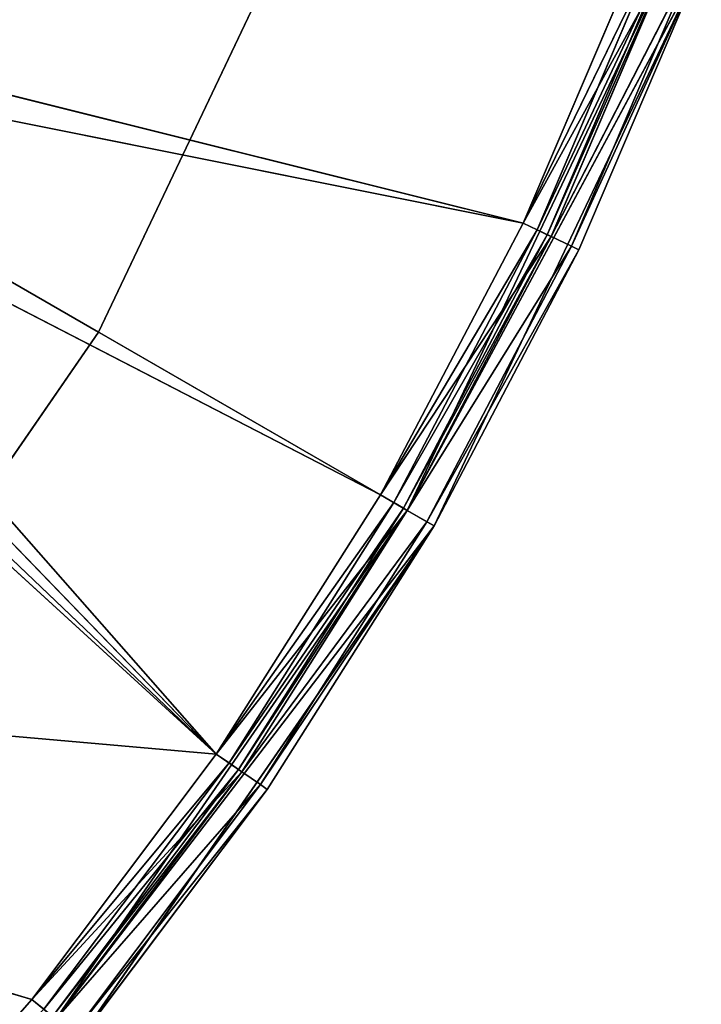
# Model space of a CAD drawing. Extents: x 0.2 to 45.2, y -45.2 to 0.
# Tile 41 of 106: x 30.3 to 32.1, y -29 to -26.4. Entities that reach past the tile are written whole.
import ezdxf

# ---------------------------------------------------------------- set-up
doc = ezdxf.new("R2010")
doc.units = 0
doc.header["$LTSCALE"] = 2.54
doc.layers.get('0').update_dxf_attribs({"color": 13, "linetype": 'CONTINUOUS'})

# ---------------------------------------------------------------- blocks, each defined once
blk = doc.blocks.new('CIRCOLO-LED-10813-10863_ST')
at = {"color": 0}
for p, q in [((27.0796, 101.0002, 27.9829), (30.8432, 101.0002, 28.3148)), ((30.3671, 101.0002, 28.9483), (27.0796, 101.0002, 27.9829)), ((30.3671, 101.0002, 28.9483), (27.0796, 101.0002, 27.9829)), ((27.0796, 101.0002, 27.9829), (30.8432, 101.0002, 28.3148)), ((29.0142, 101.0002, 26.5695), (30.8432, 101.0002, 28.3148)), ((29.0142, 101.0002, 26.5695), (30.8432, 101.0002, 28.3148)), ((29.1267, 101.0002, 26.5394), (30.8432, 101.0002, 28.3148)), ((29.1267, 101.0002, 26.5394), (30.8432, 101.0002, 28.3148)), ((30.8432, 101.0002, 28.3148), (29.209, 101.0002, 26.457)), ((31.2667, 101.0002, 27.645), (29.209, 101.0002, 26.457)), ((30.8432, 101.0002, 28.3148), (29.209, 101.0002, 26.457)), ((31.2667, 101.0002, 27.645), (29.209, 101.0002, 26.457)), ((31.635, 101.0002, 26.9433), (29.209, 101.0002, 26.457)), ((31.635, 101.0002, 26.9433), (29.209, 101.0002, 26.457)), ((31.635, 101.0002, 26.9433), (29.2392, 101.0002, 26.3445)), ((31.635, 101.0002, 26.9433), (29.2392, 101.0002, 26.3445)), ((29.8417, 101.0002, 29.5414), (30.3671, 101.0002, 28.9483)), ((29.8417, 101.0002, 29.5414), (30.3671, 101.0002, 28.9483)), ((30.3671, 101.0002, 28.9483), (30.8432, 101.0002, 28.3148)), ((30.3671, 101.0002, 28.9483), (30.8432, 101.0002, 28.3148)), ((30.3671, 101.0002, 28.9483), (30.909, 100.9788, 28.3602)), ((30.3671, 101.0002, 28.9483), (30.909, 100.9788, 28.3602)), ((30.3671, 101.0002, 28.9483), (30.4291, 100.9788, 28.9989)), ((30.3671, 101.0002, 28.9483), (30.4291, 100.9788, 28.9989)), ((30.8432, 101.0002, 28.3148), (31.2667, 101.0002, 27.645)), ((30.8432, 101.0002, 28.3148), (31.2667, 101.0002, 27.645)), ((30.8432, 101.0002, 28.3148), (31.336, 100.9788, 27.685)), ((30.8432, 101.0002, 28.3148), (31.336, 100.9788, 27.685)), ((30.8432, 101.0002, 28.3148), (30.909, 100.9788, 28.3602)), ((30.8432, 101.0002, 28.3148), (30.909, 100.9788, 28.3602)), ((31.2667, 101.0002, 27.645), (31.635, 101.0002, 26.9433)), ((31.2667, 101.0002, 27.645), (31.635, 101.0002, 26.9433)), ((31.2667, 101.0002, 27.645), (31.7073, 100.9788, 26.9776)), ((31.2667, 101.0002, 27.645), (31.7073, 100.9788, 26.9776)), ((31.2667, 101.0002, 27.645), (31.336, 100.9788, 27.685)), ((31.2667, 101.0002, 27.645), (31.336, 100.9788, 27.685)), ((31.635, 101.0002, 26.9433), (31.9456, 101.0002, 26.2143)), ((31.635, 101.0002, 26.9433), (31.9456, 101.0002, 26.2143)), ((31.635, 101.0002, 26.9433), (32.0204, 100.9788, 26.2427)), ((31.635, 101.0002, 26.9433), (32.0204, 100.9788, 26.2427)), ((31.635, 101.0002, 26.9433), (31.7073, 100.9788, 26.9776)), ((31.635, 101.0002, 26.9433), (31.7073, 100.9788, 26.9776)), ((30.909, 100.9788, 28.3602), (30.4291, 100.9788, 28.9989)), ((30.4291, 100.9788, 28.9989), (30.9572, 100.9202, 28.3935)), ((30.4291, 100.9788, 28.9989), (30.9572, 100.9202, 28.3935)), ((30.909, 100.9788, 28.3602), (30.4291, 100.9788, 28.9989)), ((31.336, 100.9788, 27.685), (30.909, 100.9788, 28.3602)), ((30.909, 100.9788, 28.3602), (31.3867, 100.9202, 27.7143)), ((30.909, 100.9788, 28.3602), (31.3867, 100.9202, 27.7143)), ((30.909, 100.9788, 28.3602), (30.9572, 100.9202, 28.3935)), ((30.909, 100.9788, 28.3602), (30.9572, 100.9202, 28.3935)), ((31.336, 100.9788, 27.685), (30.909, 100.9788, 28.3602)), ((31.7073, 100.9788, 26.9776), (31.336, 100.9788, 27.685)), ((31.336, 100.9788, 27.685), (31.7602, 100.9202, 27.0027)), ((31.336, 100.9788, 27.685), (31.7602, 100.9202, 27.0027)), ((31.336, 100.9788, 27.685), (31.3867, 100.9202, 27.7143)), ((31.336, 100.9788, 27.685), (31.3867, 100.9202, 27.7143)), ((31.7073, 100.9788, 26.9776), (31.336, 100.9788, 27.685)), ((32.0204, 100.9788, 26.2427), (31.7073, 100.9788, 26.9776)), ((31.7073, 100.9788, 26.9776), (32.0751, 100.9202, 26.2634)), ((31.7073, 100.9788, 26.9776), (32.0751, 100.9202, 26.2634)), ((31.7073, 100.9788, 26.9776), (31.7602, 100.9202, 27.0027)), ((31.7073, 100.9788, 26.9776), (31.7602, 100.9202, 27.0027)), ((32.0204, 100.9788, 26.2427), (31.7073, 100.9788, 26.9776)), ((30.3671, 100.9202, 28.9483), (27.0796, 100.9202, 27.9829)), ((27.0796, 100.9202, 27.9829), (30.8432, 100.9202, 28.3148)), ((30.3671, 100.9202, 28.9483), (27.0796, 100.9202, 27.9829)), ((27.0796, 100.9202, 27.9829), (30.8432, 100.9202, 28.3148)), ((28.9017, 100.9202, 26.5394), (30.8432, 100.9202, 28.3148)), ((28.9017, 100.9202, 26.5394), (30.8432, 100.9202, 28.3148)), ((29.0142, 100.9202, 26.5695), (30.8432, 100.9202, 28.3148)), ((29.0142, 100.9202, 26.5695), (30.8432, 100.9202, 28.3148)), ((29.1267, 100.9202, 26.5394), (30.8432, 100.9202, 28.3148)), ((29.1267, 100.9202, 26.5394), (30.8432, 100.9202, 28.3148)), ((29.1267, 100.9202, 26.5394), (31.2667, 100.9202, 27.645)), ((29.1267, 100.9202, 26.5394), (31.2667, 100.9202, 27.645)), ((29.209, 100.9202, 26.457), (31.2667, 100.9202, 27.645)), ((29.209, 100.9202, 26.457), (31.2667, 100.9202, 27.645)), ((29.209, 100.9202, 26.457), (31.635, 100.9202, 26.9433)), ((29.209, 100.9202, 26.457), (31.635, 100.9202, 26.9433)), ((29.2392, 100.9202, 26.3445), (31.635, 100.9202, 26.9433)), ((29.2392, 100.9202, 26.3445), (31.635, 100.9202, 26.9433)), ((30.3671, 100.9202, 28.9483), (29.8417, 100.9202, 29.5414)), ((30.3671, 100.9202, 28.9483), (29.8417, 100.9202, 29.5414)), ((30.8432, 100.9202, 28.3148), (30.3671, 100.9202, 28.9483)), ((30.8761, 100.9095, 28.3375), (30.3671, 100.9202, 28.9483)), ((30.8432, 100.9202, 28.3148), (30.3671, 100.9202, 28.9483)), ((30.8761, 100.9095, 28.3375), (30.3671, 100.9202, 28.9483)), ((30.3981, 100.9095, 28.9736), (30.3671, 100.9202, 28.9483)), ((30.3981, 100.9095, 28.9736), (30.3671, 100.9202, 28.9483)), ((30.9002, 100.8802, 28.3541), (30.3981, 100.9095, 28.9736)), ((30.3981, 100.9095, 28.9736), (30.8761, 100.9095, 28.3375)), ((30.9002, 100.8802, 28.3541), (30.3981, 100.9095, 28.9736)), ((30.3981, 100.9095, 28.9736), (30.8761, 100.9095, 28.3375)), ((30.9572, 100.9202, 28.3935), (30.4745, 100.9202, 29.0359)), ((30.4745, 100.9202, 29.0359), (30.9749, 100.8402, 28.4056)), ((30.4745, 100.9202, 29.0359), (30.9749, 100.8402, 28.4056)), ((30.9572, 100.9202, 28.3935), (30.4745, 100.9202, 29.0359)), ((31.2667, 100.9202, 27.645), (30.8432, 100.9202, 28.3148)), ((31.3014, 100.9095, 27.665), (30.8432, 100.9202, 28.3148)), ((31.2667, 100.9202, 27.645), (30.8432, 100.9202, 28.3148)), ((31.3014, 100.9095, 27.665), (30.8432, 100.9202, 28.3148)), ((30.8761, 100.9095, 28.3375), (30.8432, 100.9202, 28.3148)), ((30.8761, 100.9095, 28.3375), (30.8432, 100.9202, 28.3148)), ((31.3267, 100.8802, 27.6796), (30.8761, 100.9095, 28.3375)), ((30.8761, 100.9095, 28.3375), (31.3014, 100.9095, 27.665)), ((31.3267, 100.8802, 27.6796), (30.8761, 100.9095, 28.3375)), ((30.9002, 100.8802, 28.3541), (30.8761, 100.9095, 28.3375)), ((30.9002, 100.8802, 28.3541), (30.8761, 100.9095, 28.3375)), ((30.8761, 100.9095, 28.3375), (31.3014, 100.9095, 27.665)), ((31.3867, 100.9202, 27.7143), (30.9572, 100.9202, 28.3935)), ((30.9572, 100.9202, 28.3935), (31.4053, 100.8402, 27.725)), ((30.9572, 100.9202, 28.3935), (31.4053, 100.8402, 27.725)), ((30.9572, 100.9202, 28.3935), (30.9749, 100.8402, 28.4056)), ((30.9572, 100.9202, 28.3935), (30.9749, 100.8402, 28.4056)), ((31.3867, 100.9202, 27.7143), (30.9572, 100.9202, 28.3935)), ((31.635, 100.9202, 26.9433), (31.2667, 100.9202, 27.645)), ((31.6711, 100.9095, 26.9605), (31.2667, 100.9202, 27.645)), ((31.635, 100.9202, 26.9433), (31.2667, 100.9202, 27.645)), ((31.6711, 100.9095, 26.9605), (31.2667, 100.9202, 27.645)), ((31.3014, 100.9095, 27.665), (31.2667, 100.9202, 27.645)), ((31.3014, 100.9095, 27.665), (31.2667, 100.9202, 27.645)), ((31.6976, 100.8802, 26.973), (31.3014, 100.9095, 27.665)), ((31.3014, 100.9095, 27.665), (31.6711, 100.9095, 26.9605)), ((31.6976, 100.8802, 26.973), (31.3014, 100.9095, 27.665)), ((31.3267, 100.8802, 27.6796), (31.3014, 100.9095, 27.665)), ((31.3267, 100.8802, 27.6796), (31.3014, 100.9095, 27.665)), ((31.3014, 100.9095, 27.665), (31.6711, 100.9095, 26.9605)), ((31.7602, 100.9202, 27.0027), (31.3867, 100.9202, 27.7143)), ((31.3867, 100.9202, 27.7143), (31.7795, 100.8402, 27.0119)), ((31.3867, 100.9202, 27.7143), (31.7795, 100.8402, 27.0119)), ((31.3867, 100.9202, 27.7143), (31.4053, 100.8402, 27.725)), ((31.3867, 100.9202, 27.7143), (31.4053, 100.8402, 27.725)), ((31.7602, 100.9202, 27.0027), (31.3867, 100.9202, 27.7143)), ((31.9456, 100.9202, 26.2143), (31.635, 100.9202, 26.9433)), ((31.983, 100.9095, 26.2285), (31.635, 100.9202, 26.9433)), ((31.9456, 100.9202, 26.2143), (31.635, 100.9202, 26.9433)), ((31.983, 100.9095, 26.2285), (31.635, 100.9202, 26.9433)), ((31.6711, 100.9095, 26.9605), (31.635, 100.9202, 26.9433)), ((31.6711, 100.9095, 26.9605), (31.635, 100.9202, 26.9433)), ((32.0104, 100.8802, 26.2389), (31.6711, 100.9095, 26.9605)), ((31.6711, 100.9095, 26.9605), (31.983, 100.9095, 26.2285)), ((32.0104, 100.8802, 26.2389), (31.6711, 100.9095, 26.9605)), ((31.6976, 100.8802, 26.973), (31.6711, 100.9095, 26.9605)), ((31.6976, 100.8802, 26.973), (31.6711, 100.9095, 26.9605)), ((31.6711, 100.9095, 26.9605), (31.983, 100.9095, 26.2285)), ((32.0751, 100.9202, 26.2634), (31.7602, 100.9202, 27.0027)), ((31.7602, 100.9202, 27.0027), (32.0952, 100.8402, 26.271)), ((31.7602, 100.9202, 27.0027), (32.0952, 100.8402, 26.271)), ((31.7602, 100.9202, 27.0027), (31.7795, 100.8402, 27.0119)), ((31.7602, 100.9202, 27.0027), (31.7795, 100.8402, 27.0119)), ((32.0751, 100.9202, 26.2634), (31.7602, 100.9202, 27.0027)), ((30.909, 100.8402, 28.3602), (30.4208, 100.8802, 28.9921)), ((30.4208, 100.8802, 28.9921), (30.9002, 100.8802, 28.3541)), ((30.909, 100.8402, 28.3602), (30.4208, 100.8802, 28.9921)), ((30.4208, 100.8802, 28.9921), (30.9002, 100.8802, 28.3541)), ((31.336, 100.8402, 27.685), (30.9002, 100.8802, 28.3541)), ((30.9002, 100.8802, 28.3541), (31.3267, 100.8802, 27.6796)), ((31.336, 100.8402, 27.685), (30.9002, 100.8802, 28.3541)), ((30.909, 100.8402, 28.3602), (30.9002, 100.8802, 28.3541)), ((30.909, 100.8402, 28.3602), (30.9002, 100.8802, 28.3541)), ((30.9002, 100.8802, 28.3541), (31.3267, 100.8802, 27.6796)), ((31.7073, 100.8402, 26.9776), (31.3267, 100.8802, 27.6796)), ((31.3267, 100.8802, 27.6796), (31.6976, 100.8802, 26.973)), ((31.7073, 100.8402, 26.9776), (31.3267, 100.8802, 27.6796)), ((31.336, 100.8402, 27.685), (31.3267, 100.8802, 27.6796)), ((31.336, 100.8402, 27.685), (31.3267, 100.8802, 27.6796)), ((31.3267, 100.8802, 27.6796), (31.6976, 100.8802, 26.973)), ((32.0204, 100.8402, 26.2427), (31.6976, 100.8802, 26.973)), ((31.6976, 100.8802, 26.973), (32.0104, 100.8802, 26.2389)), ((32.0204, 100.8402, 26.2427), (31.6976, 100.8802, 26.973)), ((31.7073, 100.8402, 26.9776), (31.6976, 100.8802, 26.973)), ((31.7073, 100.8402, 26.9776), (31.6976, 100.8802, 26.973)), ((31.6976, 100.8802, 26.973), (32.0104, 100.8802, 26.2389)), ((30.4291, 98.3002, 28.9989), (30.909, 100.8402, 28.3602)), ((30.4291, 100.8402, 28.9989), (30.909, 100.8402, 28.3602)), ((30.4291, 98.3002, 28.9989), (30.909, 100.8402, 28.3602)), ((30.4291, 100.8402, 28.9989), (30.909, 100.8402, 28.3602)), ((30.9749, 100.8402, 28.4056), (30.4911, 98.3002, 29.0495)), ((30.9749, 100.8402, 28.4056), (30.4911, 98.3002, 29.0495)), ((30.9749, 100.8402, 28.4056), (30.4911, 100.8402, 29.0495)), ((30.9749, 100.8402, 28.4056), (30.4911, 100.8402, 29.0495)), ((30.909, 100.8402, 28.3602), (31.336, 98.3002, 27.685)), ((30.909, 100.8402, 28.3602), (31.336, 98.3002, 27.685)), ((30.909, 100.8402, 28.3602), (31.336, 100.8402, 27.685)), ((30.909, 100.8402, 28.3602), (31.336, 100.8402, 27.685)), ((31.4053, 98.3002, 27.725), (30.9749, 100.8402, 28.4056)), ((31.4053, 100.8402, 27.725), (30.9749, 100.8402, 28.4056)), ((31.4053, 98.3002, 27.725), (30.9749, 100.8402, 28.4056)), ((31.4053, 100.8402, 27.725), (30.9749, 100.8402, 28.4056)), ((31.336, 98.3002, 27.685), (31.7073, 100.8402, 26.9776)), ((31.336, 100.8402, 27.685), (31.336, 98.3002, 27.685)), ((31.336, 100.8402, 27.685), (31.336, 98.3002, 27.685)), ((31.336, 100.8402, 27.685), (31.7073, 100.8402, 26.9776)), ((31.336, 98.3002, 27.685), (31.7073, 100.8402, 26.9776)), ((31.336, 100.8402, 27.685), (31.7073, 100.8402, 26.9776)), ((31.7795, 100.8402, 27.0119), (31.4053, 98.3002, 27.725)), ((31.7795, 100.8402, 27.0119), (31.4053, 98.3002, 27.725)), ((31.7795, 100.8402, 27.0119), (31.4053, 100.8402, 27.725)), ((31.4053, 100.8402, 27.725), (31.4053, 98.3002, 27.725)), ((31.4053, 100.8402, 27.725), (31.4053, 98.3002, 27.725)), ((31.7795, 100.8402, 27.0119), (31.4053, 100.8402, 27.725)), ((31.7073, 100.8402, 26.9776), (32.0204, 98.3002, 26.2427)), ((31.7073, 100.8402, 26.9776), (32.0204, 98.3002, 26.2427)), ((31.7073, 100.8402, 26.9776), (32.0204, 100.8402, 26.2427)), ((31.7073, 100.8402, 26.9776), (32.0204, 100.8402, 26.2427)), ((32.0952, 98.3002, 26.271), (31.7795, 100.8402, 27.0119)), ((32.0952, 100.8402, 26.271), (31.7795, 100.8402, 27.0119)), ((32.0952, 98.3002, 26.271), (31.7795, 100.8402, 27.0119)), ((32.0952, 100.8402, 26.271), (31.7795, 100.8402, 27.0119)), ((22.745, 98.4002, 22.725), (30.5393, 98.4002, 27.225)), ((22.745, 98.4002, 22.725), (30.5393, 98.4002, 27.225)), ((30.5393, 98.4002, 27.225), (29.7165, 98.4002, 28.417)), ((29.7165, 98.4002, 28.417), (30.5393, 98.3002, 27.225)), ((29.7165, 98.4002, 28.417), (30.5393, 98.3002, 27.225)), ((30.5393, 98.4002, 27.225), (29.7165, 98.4002, 28.417)), ((31.1602, 98.4002, 25.9164), (30.5393, 98.4002, 27.225)), ((30.5393, 98.4002, 27.225), (31.1602, 98.3002, 25.9164)), ((30.5393, 98.4002, 27.225), (31.1602, 98.3002, 25.9164)), ((30.5393, 98.4002, 27.225), (30.5393, 98.3002, 27.225)), ((30.5393, 98.4002, 27.225), (30.5393, 98.3002, 27.225)), ((31.1602, 98.4002, 25.9164), (30.5393, 98.4002, 27.225)), ((30.5393, 98.3002, 27.225), (22.745, 98.3002, 22.725)), ((30.5393, 98.3002, 27.225), (22.745, 98.3002, 22.725)), ((29.7165, 98.3002, 28.417), (30.5393, 98.3002, 27.225)), ((29.7165, 98.3002, 28.417), (30.5393, 98.3002, 27.225)), ((31.4053, 98.3002, 27.725), (30.4291, 98.3002, 28.9989)), ((30.4291, 98.3002, 28.9989), (31.336, 98.3002, 27.685)), ((31.4053, 98.3002, 27.725), (30.4291, 98.3002, 28.9989)), ((30.4291, 98.3002, 28.9989), (31.336, 98.3002, 27.685)), ((31.4053, 98.3002, 27.725), (30.4911, 98.3002, 29.0495)), ((31.4053, 98.3002, 27.725), (30.4911, 98.3002, 29.0495)), ((30.5393, 98.3002, 27.225), (31.1602, 98.3002, 25.9164)), ((30.5393, 98.3002, 27.225), (31.1602, 98.3002, 25.9164)), ((32.0952, 98.3002, 26.271), (31.336, 98.3002, 27.685)), ((31.336, 98.3002, 27.685), (32.0204, 98.3002, 26.2427)), ((32.0952, 98.3002, 26.271), (31.336, 98.3002, 27.685)), ((31.4053, 98.3002, 27.725), (31.336, 98.3002, 27.685)), ((31.4053, 98.3002, 27.725), (31.336, 98.3002, 27.685)), ((31.336, 98.3002, 27.685), (32.0204, 98.3002, 26.2427)), ((32.0952, 98.3002, 26.271), (31.4053, 98.3002, 27.725)), ((32.0952, 98.3002, 26.271), (31.4053, 98.3002, 27.725))]:
    blk.add_line(p, q, dxfattribs=at)
mesh = blk.add_polyface(dxfattribs=at)
corners = [(30.8432, 101.0002, 28.3148), (29.0142, 101.0002, 26.5695), (27.0796, 101.0002, 27.9829)]
mesh.append_faces([[corners[k] for k in face] for face in [(0, 1, 2)]], dxfattribs={"color": 0})
mesh = blk.add_polyface(dxfattribs=at)
corners = [(29.8417, 101.0002, 29.5414), (30.3671, 101.0002, 28.9483), (27.0796, 101.0002, 27.9829)]
mesh.append_faces([[corners[k] for k in face] for face in [(0, 1, 2)]], dxfattribs={"color": 0})
mesh = blk.add_polyface(dxfattribs=at)
corners = [(30.3671, 101.0002, 28.9483), (30.8432, 101.0002, 28.3148), (27.0796, 101.0002, 27.9829)]
mesh.append_faces([[corners[k] for k in face] for face in [(0, 1, 2)]], dxfattribs={"color": 0})
mesh = blk.add_polyface(dxfattribs=at)
corners = [(30.8432, 101.0002, 28.3148), (29.1267, 101.0002, 26.5394), (29.0142, 101.0002, 26.5695)]
mesh.append_faces([[corners[k] for k in face] for face in [(0, 1, 2)]], dxfattribs={"color": 0})
mesh = blk.add_polyface(dxfattribs=at)
corners = [(30.8432, 101.0002, 28.3148), (29.209, 101.0002, 26.457), (29.1267, 101.0002, 26.5394)]
mesh.append_faces([[corners[k] for k in face] for face in [(0, 1, 2)]], dxfattribs={"color": 0})
mesh = blk.add_polyface(dxfattribs=at)
corners = [(30.8432, 101.0002, 28.3148), (31.2667, 101.0002, 27.645), (29.209, 101.0002, 26.457)]
mesh.append_faces([[corners[k] for k in face] for face in [(0, 1, 2)]], dxfattribs={"color": 0})
mesh = blk.add_polyface(dxfattribs=at)
corners = [(31.2667, 101.0002, 27.645), (31.635, 101.0002, 26.9433), (29.209, 101.0002, 26.457)]
mesh.append_faces([[corners[k] for k in face] for face in [(0, 1, 2)]], dxfattribs={"color": 0})
mesh = blk.add_polyface(dxfattribs=at)
corners = [(31.635, 101.0002, 26.9433), (29.2392, 101.0002, 26.3445), (29.209, 101.0002, 26.457)]
mesh.append_faces([[corners[k] for k in face] for face in [(0, 1, 2)]], dxfattribs={"color": 0})
mesh = blk.add_polyface(dxfattribs=at)
corners = [(31.635, 101.0002, 26.9433), (31.9456, 101.0002, 26.2143), (29.2392, 101.0002, 26.3445)]
mesh.append_faces([[corners[k] for k in face] for face in [(0, 1, 2)]], dxfattribs={"color": 0})
mesh = blk.add_polyface(dxfattribs=at)
corners = [(29.8417, 101.0002, 29.5414), (30.4291, 100.9788, 28.9989), (30.3671, 101.0002, 28.9483)]
mesh.append_faces([[corners[k] for k in face] for face in [(0, 1, 2)]], dxfattribs={"color": 0})
mesh = blk.add_polyface(dxfattribs=at)
corners = [(30.3671, 101.0002, 28.9483), (30.909, 100.9788, 28.3602), (30.8432, 101.0002, 28.3148)]
mesh.append_faces([[corners[k] for k in face] for face in [(0, 1, 2)]], dxfattribs={"color": 0})
mesh = blk.add_polyface(dxfattribs=at)
corners = [(30.4291, 100.9788, 28.9989), (30.909, 100.9788, 28.3602), (30.3671, 101.0002, 28.9483)]
mesh.append_faces([[corners[k] for k in face] for face in [(0, 1, 2)]], dxfattribs={"color": 0})
mesh = blk.add_polyface(dxfattribs=at)
corners = [(30.8432, 101.0002, 28.3148), (31.336, 100.9788, 27.685), (31.2667, 101.0002, 27.645)]
mesh.append_faces([[corners[k] for k in face] for face in [(0, 1, 2)]], dxfattribs={"color": 0})
mesh = blk.add_polyface(dxfattribs=at)
corners = [(30.909, 100.9788, 28.3602), (31.336, 100.9788, 27.685), (30.8432, 101.0002, 28.3148)]
mesh.append_faces([[corners[k] for k in face] for face in [(0, 1, 2)]], dxfattribs={"color": 0})
mesh = blk.add_polyface(dxfattribs=at)
corners = [(31.2667, 101.0002, 27.645), (31.7073, 100.9788, 26.9776), (31.635, 101.0002, 26.9433)]
mesh.append_faces([[corners[k] for k in face] for face in [(0, 1, 2)]], dxfattribs={"color": 0})
mesh = blk.add_polyface(dxfattribs=at)
corners = [(31.336, 100.9788, 27.685), (31.7073, 100.9788, 26.9776), (31.2667, 101.0002, 27.645)]
mesh.append_faces([[corners[k] for k in face] for face in [(0, 1, 2)]], dxfattribs={"color": 0})
mesh = blk.add_polyface(dxfattribs=at)
corners = [(31.635, 101.0002, 26.9433), (32.0204, 100.9788, 26.2427), (31.9456, 101.0002, 26.2143)]
mesh.append_faces([[corners[k] for k in face] for face in [(0, 1, 2)]], dxfattribs={"color": 0})
mesh = blk.add_polyface(dxfattribs=at)
corners = [(31.7073, 100.9788, 26.9776), (32.0204, 100.9788, 26.2427), (31.635, 101.0002, 26.9433)]
mesh.append_faces([[corners[k] for k in face] for face in [(0, 1, 2)]], dxfattribs={"color": 0})
mesh = blk.add_polyface(dxfattribs=at)
corners = [(30.4291, 100.9788, 28.9989), (30.9572, 100.9202, 28.3935), (30.909, 100.9788, 28.3602)]
mesh.append_faces([[corners[k] for k in face] for face in [(0, 1, 2)]], dxfattribs={"color": 0})
mesh = blk.add_polyface(dxfattribs=at)
corners = [(30.4745, 100.9202, 29.0359), (30.9572, 100.9202, 28.3935), (30.4291, 100.9788, 28.9989)]
mesh.append_faces([[corners[k] for k in face] for face in [(0, 1, 2)]], dxfattribs={"color": 0})
mesh = blk.add_polyface(dxfattribs=at)
corners = [(30.909, 100.9788, 28.3602), (31.3867, 100.9202, 27.7143), (31.336, 100.9788, 27.685)]
mesh.append_faces([[corners[k] for k in face] for face in [(0, 1, 2)]], dxfattribs={"color": 0})
mesh = blk.add_polyface(dxfattribs=at)
corners = [(30.9572, 100.9202, 28.3935), (31.3867, 100.9202, 27.7143), (30.909, 100.9788, 28.3602)]
mesh.append_faces([[corners[k] for k in face] for face in [(0, 1, 2)]], dxfattribs={"color": 0})
mesh = blk.add_polyface(dxfattribs=at)
corners = [(31.336, 100.9788, 27.685), (31.7602, 100.9202, 27.0027), (31.7073, 100.9788, 26.9776)]
mesh.append_faces([[corners[k] for k in face] for face in [(0, 1, 2)]], dxfattribs={"color": 0})
mesh = blk.add_polyface(dxfattribs=at)
corners = [(31.3867, 100.9202, 27.7143), (31.7602, 100.9202, 27.0027), (31.336, 100.9788, 27.685)]
mesh.append_faces([[corners[k] for k in face] for face in [(0, 1, 2)]], dxfattribs={"color": 0})
mesh = blk.add_polyface(dxfattribs=at)
corners = [(31.7073, 100.9788, 26.9776), (32.0751, 100.9202, 26.2634), (32.0204, 100.9788, 26.2427)]
mesh.append_faces([[corners[k] for k in face] for face in [(0, 1, 2)]], dxfattribs={"color": 0})
mesh = blk.add_polyface(dxfattribs=at)
corners = [(31.7602, 100.9202, 27.0027), (32.0751, 100.9202, 26.2634), (31.7073, 100.9788, 26.9776)]
mesh.append_faces([[corners[k] for k in face] for face in [(0, 1, 2)]], dxfattribs={"color": 0})
mesh = blk.add_polyface(dxfattribs=at)
corners = [(30.3671, 100.9202, 28.9483), (27.0796, 100.9202, 27.9829), (30.8432, 100.9202, 28.3148)]
mesh.append_faces([[corners[k] for k in face] for face in [(0, 1, 2)]], dxfattribs={"color": 0})
mesh = blk.add_polyface(dxfattribs=at)
corners = [(29.8417, 100.9202, 29.5414), (27.0796, 100.9202, 27.9829), (30.3671, 100.9202, 28.9483)]
mesh.append_faces([[corners[k] for k in face] for face in [(0, 1, 2)]], dxfattribs={"color": 0})
mesh = blk.add_polyface(dxfattribs=at)
corners = [(30.8432, 100.9202, 28.3148), (27.0796, 100.9202, 27.9829), (28.9017, 100.9202, 26.5394)]
mesh.append_faces([[corners[k] for k in face] for face in [(0, 1, 2)]], dxfattribs={"color": 0})
mesh = blk.add_polyface(dxfattribs=at)
corners = [(30.8432, 100.9202, 28.3148), (28.9017, 100.9202, 26.5394), (29.0142, 100.9202, 26.5695)]
mesh.append_faces([[corners[k] for k in face] for face in [(0, 1, 2)]], dxfattribs={"color": 0})
mesh = blk.add_polyface(dxfattribs=at)
corners = [(30.8432, 100.9202, 28.3148), (29.0142, 100.9202, 26.5695), (29.1267, 100.9202, 26.5394)]
mesh.append_faces([[corners[k] for k in face] for face in [(0, 1, 2)]], dxfattribs={"color": 0})
mesh = blk.add_polyface(dxfattribs=at)
corners = [(30.8432, 100.9202, 28.3148), (29.1267, 100.9202, 26.5394), (31.2667, 100.9202, 27.645)]
mesh.append_faces([[corners[k] for k in face] for face in [(0, 1, 2)]], dxfattribs={"color": 0})
mesh = blk.add_polyface(dxfattribs=at)
corners = [(31.2667, 100.9202, 27.645), (29.1267, 100.9202, 26.5394), (29.209, 100.9202, 26.457)]
mesh.append_faces([[corners[k] for k in face] for face in [(0, 1, 2)]], dxfattribs={"color": 0})
mesh = blk.add_polyface(dxfattribs=at)
corners = [(31.2667, 100.9202, 27.645), (29.209, 100.9202, 26.457), (31.635, 100.9202, 26.9433)]
mesh.append_faces([[corners[k] for k in face] for face in [(0, 1, 2)]], dxfattribs={"color": 0})
mesh = blk.add_polyface(dxfattribs=at)
corners = [(31.635, 100.9202, 26.9433), (29.209, 100.9202, 26.457), (29.2392, 100.9202, 26.3445)]
mesh.append_faces([[corners[k] for k in face] for face in [(0, 1, 2)]], dxfattribs={"color": 0})
mesh = blk.add_polyface(dxfattribs=at)
corners = [(31.635, 100.9202, 26.9433), (29.2392, 100.9202, 26.3445), (31.9456, 100.9202, 26.2143)]
mesh.append_faces([[corners[k] for k in face] for face in [(0, 1, 2)]], dxfattribs={"color": 0})
mesh = blk.add_polyface(dxfattribs=at)
corners = [(29.8417, 100.9202, 29.5414), (30.3671, 100.9202, 28.9483), (30.3981, 100.9095, 28.9736)]
mesh.append_faces([[corners[k] for k in face] for face in [(0, 1, 2)]], dxfattribs={"color": 0})
mesh = blk.add_polyface(dxfattribs=at)
corners = [(30.3671, 100.9202, 28.9483), (30.8432, 100.9202, 28.3148), (30.8761, 100.9095, 28.3375)]
mesh.append_faces([[corners[k] for k in face] for face in [(0, 1, 2)]], dxfattribs={"color": 0})
mesh = blk.add_polyface(dxfattribs=at)
corners = [(30.3981, 100.9095, 28.9736), (30.3671, 100.9202, 28.9483), (30.8761, 100.9095, 28.3375)]
mesh.append_faces([[corners[k] for k in face] for face in [(0, 1, 2)]], dxfattribs={"color": 0})
mesh = blk.add_polyface(dxfattribs=at)
corners = [(30.3981, 100.9095, 28.9736), (30.8761, 100.9095, 28.3375), (30.9002, 100.8802, 28.3541)]
mesh.append_faces([[corners[k] for k in face] for face in [(0, 1, 2)]], dxfattribs={"color": 0})
mesh = blk.add_polyface(dxfattribs=at)
corners = [(30.4208, 100.8802, 28.9921), (30.3981, 100.9095, 28.9736), (30.9002, 100.8802, 28.3541)]
mesh.append_faces([[corners[k] for k in face] for face in [(0, 1, 2)]], dxfattribs={"color": 0})
mesh = blk.add_polyface(dxfattribs=at)
corners = [(30.4745, 100.9202, 29.0359), (30.9749, 100.8402, 28.4056), (30.9572, 100.9202, 28.3935)]
mesh.append_faces([[corners[k] for k in face] for face in [(0, 1, 2)]], dxfattribs={"color": 0})
mesh = blk.add_polyface(dxfattribs=at)
corners = [(30.4745, 100.9202, 29.0359), (30.4911, 100.8402, 29.0495), (30.9749, 100.8402, 28.4056)]
mesh.append_faces([[corners[k] for k in face] for face in [(0, 1, 2)]], dxfattribs={"color": 0})
mesh = blk.add_polyface(dxfattribs=at)
corners = [(30.8432, 100.9202, 28.3148), (31.2667, 100.9202, 27.645), (31.3014, 100.9095, 27.665)]
mesh.append_faces([[corners[k] for k in face] for face in [(0, 1, 2)]], dxfattribs={"color": 0})
mesh = blk.add_polyface(dxfattribs=at)
corners = [(30.8761, 100.9095, 28.3375), (30.8432, 100.9202, 28.3148), (31.3014, 100.9095, 27.665)]
mesh.append_faces([[corners[k] for k in face] for face in [(0, 1, 2)]], dxfattribs={"color": 0})
mesh = blk.add_polyface(dxfattribs=at)
corners = [(30.8761, 100.9095, 28.3375), (31.3014, 100.9095, 27.665), (31.3267, 100.8802, 27.6796)]
mesh.append_faces([[corners[k] for k in face] for face in [(0, 1, 2)]], dxfattribs={"color": 0})
mesh = blk.add_polyface(dxfattribs=at)
corners = [(30.9002, 100.8802, 28.3541), (30.8761, 100.9095, 28.3375), (31.3267, 100.8802, 27.6796)]
mesh.append_faces([[corners[k] for k in face] for face in [(0, 1, 2)]], dxfattribs={"color": 0})
mesh = blk.add_polyface(dxfattribs=at)
corners = [(30.9572, 100.9202, 28.3935), (31.4053, 100.8402, 27.725), (31.3867, 100.9202, 27.7143)]
mesh.append_faces([[corners[k] for k in face] for face in [(0, 1, 2)]], dxfattribs={"color": 0})
mesh = blk.add_polyface(dxfattribs=at)
corners = [(30.9572, 100.9202, 28.3935), (30.9749, 100.8402, 28.4056), (31.4053, 100.8402, 27.725)]
mesh.append_faces([[corners[k] for k in face] for face in [(0, 1, 2)]], dxfattribs={"color": 0})
mesh = blk.add_polyface(dxfattribs=at)
corners = [(31.2667, 100.9202, 27.645), (31.635, 100.9202, 26.9433), (31.6711, 100.9095, 26.9605)]
mesh.append_faces([[corners[k] for k in face] for face in [(0, 1, 2)]], dxfattribs={"color": 0})
mesh = blk.add_polyface(dxfattribs=at)
corners = [(31.3014, 100.9095, 27.665), (31.2667, 100.9202, 27.645), (31.6711, 100.9095, 26.9605)]
mesh.append_faces([[corners[k] for k in face] for face in [(0, 1, 2)]], dxfattribs={"color": 0})
mesh = blk.add_polyface(dxfattribs=at)
corners = [(31.3014, 100.9095, 27.665), (31.6711, 100.9095, 26.9605), (31.6976, 100.8802, 26.973)]
mesh.append_faces([[corners[k] for k in face] for face in [(0, 1, 2)]], dxfattribs={"color": 0})
mesh = blk.add_polyface(dxfattribs=at)
corners = [(31.3267, 100.8802, 27.6796), (31.3014, 100.9095, 27.665), (31.6976, 100.8802, 26.973)]
mesh.append_faces([[corners[k] for k in face] for face in [(0, 1, 2)]], dxfattribs={"color": 0})
mesh = blk.add_polyface(dxfattribs=at)
corners = [(31.3867, 100.9202, 27.7143), (31.7795, 100.8402, 27.0119), (31.7602, 100.9202, 27.0027)]
mesh.append_faces([[corners[k] for k in face] for face in [(0, 1, 2)]], dxfattribs={"color": 0})
mesh = blk.add_polyface(dxfattribs=at)
corners = [(31.3867, 100.9202, 27.7143), (31.4053, 100.8402, 27.725), (31.7795, 100.8402, 27.0119)]
mesh.append_faces([[corners[k] for k in face] for face in [(0, 1, 2)]], dxfattribs={"color": 0})
mesh = blk.add_polyface(dxfattribs=at)
corners = [(31.635, 100.9202, 26.9433), (31.9456, 100.9202, 26.2143), (31.983, 100.9095, 26.2285)]
mesh.append_faces([[corners[k] for k in face] for face in [(0, 1, 2)]], dxfattribs={"color": 0})
mesh = blk.add_polyface(dxfattribs=at)
corners = [(31.6711, 100.9095, 26.9605), (31.635, 100.9202, 26.9433), (31.983, 100.9095, 26.2285)]
mesh.append_faces([[corners[k] for k in face] for face in [(0, 1, 2)]], dxfattribs={"color": 0})
mesh = blk.add_polyface(dxfattribs=at)
corners = [(31.6711, 100.9095, 26.9605), (31.983, 100.9095, 26.2285), (32.0104, 100.8802, 26.2389)]
mesh.append_faces([[corners[k] for k in face] for face in [(0, 1, 2)]], dxfattribs={"color": 0})
mesh = blk.add_polyface(dxfattribs=at)
corners = [(31.6976, 100.8802, 26.973), (31.6711, 100.9095, 26.9605), (32.0104, 100.8802, 26.2389)]
mesh.append_faces([[corners[k] for k in face] for face in [(0, 1, 2)]], dxfattribs={"color": 0})
mesh = blk.add_polyface(dxfattribs=at)
corners = [(31.7602, 100.9202, 27.0027), (32.0952, 100.8402, 26.271), (32.0751, 100.9202, 26.2634)]
mesh.append_faces([[corners[k] for k in face] for face in [(0, 1, 2)]], dxfattribs={"color": 0})
mesh = blk.add_polyface(dxfattribs=at)
corners = [(31.7602, 100.9202, 27.0027), (31.7795, 100.8402, 27.0119), (32.0952, 100.8402, 26.271)]
mesh.append_faces([[corners[k] for k in face] for face in [(0, 1, 2)]], dxfattribs={"color": 0})
mesh = blk.add_polyface(dxfattribs=at)
corners = [(30.9002, 100.8802, 28.3541), (30.909, 100.8402, 28.3602), (30.4208, 100.8802, 28.9921)]
mesh.append_faces([[corners[k] for k in face] for face in [(0, 1, 2)]], dxfattribs={"color": 0})
mesh = blk.add_polyface(dxfattribs=at)
corners = [(30.4208, 100.8802, 28.9921), (30.909, 100.8402, 28.3602), (30.4291, 100.8402, 28.9989)]
mesh.append_faces([[corners[k] for k in face] for face in [(0, 1, 2)]], dxfattribs={"color": 0})
mesh = blk.add_polyface(dxfattribs=at)
corners = [(31.3267, 100.8802, 27.6796), (31.336, 100.8402, 27.685), (30.9002, 100.8802, 28.3541)]
mesh.append_faces([[corners[k] for k in face] for face in [(0, 1, 2)]], dxfattribs={"color": 0})
mesh = blk.add_polyface(dxfattribs=at)
corners = [(30.9002, 100.8802, 28.3541), (31.336, 100.8402, 27.685), (30.909, 100.8402, 28.3602)]
mesh.append_faces([[corners[k] for k in face] for face in [(0, 1, 2)]], dxfattribs={"color": 0})
mesh = blk.add_polyface(dxfattribs=at)
corners = [(31.6976, 100.8802, 26.973), (31.7073, 100.8402, 26.9776), (31.3267, 100.8802, 27.6796)]
mesh.append_faces([[corners[k] for k in face] for face in [(0, 1, 2)]], dxfattribs={"color": 0})
mesh = blk.add_polyface(dxfattribs=at)
corners = [(31.3267, 100.8802, 27.6796), (31.7073, 100.8402, 26.9776), (31.336, 100.8402, 27.685)]
mesh.append_faces([[corners[k] for k in face] for face in [(0, 1, 2)]], dxfattribs={"color": 0})
mesh = blk.add_polyface(dxfattribs=at)
corners = [(32.0104, 100.8802, 26.2389), (32.0204, 100.8402, 26.2427), (31.6976, 100.8802, 26.973)]
mesh.append_faces([[corners[k] for k in face] for face in [(0, 1, 2)]], dxfattribs={"color": 0})
mesh = blk.add_polyface(dxfattribs=at)
corners = [(31.6976, 100.8802, 26.973), (32.0204, 100.8402, 26.2427), (31.7073, 100.8402, 26.9776)]
mesh.append_faces([[corners[k] for k in face] for face in [(0, 1, 2)]], dxfattribs={"color": 0})
mesh = blk.add_polyface(dxfattribs=at)
corners = [(30.909, 100.8402, 28.3602), (31.336, 98.3002, 27.685), (30.4291, 98.3002, 28.9989)]
mesh.append_faces([[corners[k] for k in face] for face in [(0, 1, 2)]], dxfattribs={"color": 0})
mesh = blk.add_polyface(dxfattribs=at)
corners = [(30.909, 100.8402, 28.3602), (30.4291, 98.3002, 28.9989), (30.4291, 100.8402, 28.9989)]
mesh.append_faces([[corners[k] for k in face] for face in [(0, 1, 2)]], dxfattribs={"color": 0})
mesh = blk.add_polyface(dxfattribs=at)
corners = [(30.9749, 100.8402, 28.4056), (30.4911, 98.3002, 29.0495), (31.4053, 98.3002, 27.725)]
mesh.append_faces([[corners[k] for k in face] for face in [(0, 1, 2)]], dxfattribs={"color": 0})
mesh = blk.add_polyface(dxfattribs=at)
corners = [(30.4911, 100.8402, 29.0495), (30.4911, 98.3002, 29.0495), (30.9749, 100.8402, 28.4056)]
mesh.append_faces([[corners[k] for k in face] for face in [(0, 1, 2)]], dxfattribs={"color": 0})
mesh = blk.add_polyface(dxfattribs=at)
corners = [(31.336, 100.8402, 27.685), (31.336, 98.3002, 27.685), (30.909, 100.8402, 28.3602)]
mesh.append_faces([[corners[k] for k in face] for face in [(0, 1, 2)]], dxfattribs={"color": 0})
mesh = blk.add_polyface(dxfattribs=at)
corners = [(30.9749, 100.8402, 28.4056), (31.4053, 98.3002, 27.725), (31.4053, 100.8402, 27.725)]
mesh.append_faces([[corners[k] for k in face] for face in [(0, 1, 2)]], dxfattribs={"color": 0})
mesh = blk.add_polyface(dxfattribs=at)
corners = [(31.7073, 100.8402, 26.9776), (32.0204, 98.3002, 26.2427), (31.336, 98.3002, 27.685)]
mesh.append_faces([[corners[k] for k in face] for face in [(0, 1, 2)]], dxfattribs={"color": 0})
mesh = blk.add_polyface(dxfattribs=at)
corners = [(31.7073, 100.8402, 26.9776), (31.336, 98.3002, 27.685), (31.336, 100.8402, 27.685)]
mesh.append_faces([[corners[k] for k in face] for face in [(0, 1, 2)]], dxfattribs={"color": 0})
mesh = blk.add_polyface(dxfattribs=at)
corners = [(31.7795, 100.8402, 27.0119), (31.4053, 98.3002, 27.725), (32.0952, 98.3002, 26.271)]
mesh.append_faces([[corners[k] for k in face] for face in [(0, 1, 2)]], dxfattribs={"color": 0})
mesh = blk.add_polyface(dxfattribs=at)
corners = [(31.4053, 100.8402, 27.725), (31.4053, 98.3002, 27.725), (31.7795, 100.8402, 27.0119)]
mesh.append_faces([[corners[k] for k in face] for face in [(0, 1, 2)]], dxfattribs={"color": 0})
mesh = blk.add_polyface(dxfattribs=at)
corners = [(32.0204, 100.8402, 26.2427), (32.0204, 98.3002, 26.2427), (31.7073, 100.8402, 26.9776)]
mesh.append_faces([[corners[k] for k in face] for face in [(0, 1, 2)]], dxfattribs={"color": 0})
mesh = blk.add_polyface(dxfattribs=at)
corners = [(31.7795, 100.8402, 27.0119), (32.0952, 98.3002, 26.271), (32.0952, 100.8402, 26.271)]
mesh.append_faces([[corners[k] for k in face] for face in [(0, 1, 2)]], dxfattribs={"color": 0})
mesh = blk.add_polyface(dxfattribs=at)
corners = [(30.5393, 98.4002, 27.225), (31.1602, 98.4002, 25.9164), (22.745, 98.4002, 22.725)]
mesh.append_faces([[corners[k] for k in face] for face in [(0, 1, 2)]], dxfattribs={"color": 0})
mesh = blk.add_polyface(dxfattribs=at)
corners = [(29.7165, 98.4002, 28.417), (30.5393, 98.4002, 27.225), (22.745, 98.4002, 22.725)]
mesh.append_faces([[corners[k] for k in face] for face in [(0, 1, 2)]], dxfattribs={"color": 0})
mesh = blk.add_polyface(dxfattribs=at)
corners = [(29.7165, 98.4002, 28.417), (30.5393, 98.3002, 27.225), (30.5393, 98.4002, 27.225)]
mesh.append_faces([[corners[k] for k in face] for face in [(0, 1, 2)]], dxfattribs={"color": 0})
mesh = blk.add_polyface(dxfattribs=at)
corners = [(29.7165, 98.4002, 28.417), (29.7165, 98.3002, 28.417), (30.5393, 98.3002, 27.225)]
mesh.append_faces([[corners[k] for k in face] for face in [(0, 1, 2)]], dxfattribs={"color": 0})
mesh = blk.add_polyface(dxfattribs=at)
corners = [(30.5393, 98.4002, 27.225), (31.1602, 98.3002, 25.9164), (31.1602, 98.4002, 25.9164)]
mesh.append_faces([[corners[k] for k in face] for face in [(0, 1, 2)]], dxfattribs={"color": 0})
mesh = blk.add_polyface(dxfattribs=at)
corners = [(30.5393, 98.4002, 27.225), (30.5393, 98.3002, 27.225), (31.1602, 98.3002, 25.9164)]
mesh.append_faces([[corners[k] for k in face] for face in [(0, 1, 2)]], dxfattribs={"color": 0})
mesh = blk.add_polyface(dxfattribs=at)
corners = [(30.5393, 98.3002, 27.225), (22.745, 98.3002, 22.725), (31.1602, 98.3002, 25.9164)]
mesh.append_faces([[corners[k] for k in face] for face in [(0, 1, 2)]], dxfattribs={"color": 0})
mesh = blk.add_polyface(dxfattribs=at)
corners = [(29.7165, 98.3002, 28.417), (22.745, 98.3002, 22.725), (30.5393, 98.3002, 27.225)]
mesh.append_faces([[corners[k] for k in face] for face in [(0, 1, 2)]], dxfattribs={"color": 0})
mesh = blk.add_polyface(dxfattribs=at)
corners = [(30.4291, 98.3002, 28.9989), (31.336, 98.3002, 27.685), (31.4053, 98.3002, 27.725)]
mesh.append_faces([[corners[k] for k in face] for face in [(0, 1, 2)]], dxfattribs={"color": 0})
mesh = blk.add_polyface(dxfattribs=at)
corners = [(30.4911, 98.3002, 29.0495), (30.4291, 98.3002, 28.9989), (31.4053, 98.3002, 27.725)]
mesh.append_faces([[corners[k] for k in face] for face in [(0, 1, 2)]], dxfattribs={"color": 0})
mesh = blk.add_polyface(dxfattribs=at)
corners = [(31.336, 98.3002, 27.685), (32.0204, 98.3002, 26.2427), (32.0952, 98.3002, 26.271)]
mesh.append_faces([[corners[k] for k in face] for face in [(0, 1, 2)]], dxfattribs={"color": 0})
mesh = blk.add_polyface(dxfattribs=at)
corners = [(31.4053, 98.3002, 27.725), (31.336, 98.3002, 27.685), (32.0952, 98.3002, 26.271)]
mesh.append_faces([[corners[k] for k in face] for face in [(0, 1, 2)]], dxfattribs={"color": 0})

msp = doc.modelspace()

# ---------------------------------------------------------------- block references
at = {"color": 250, "extrusion": (0, -1, -5.55112e-16)}
msp.add_blockref('CIRCOLO-LED-10813-10863_ST', (0, 0), dxfattribs=at)

doc.saveas('drawing.dxf')
